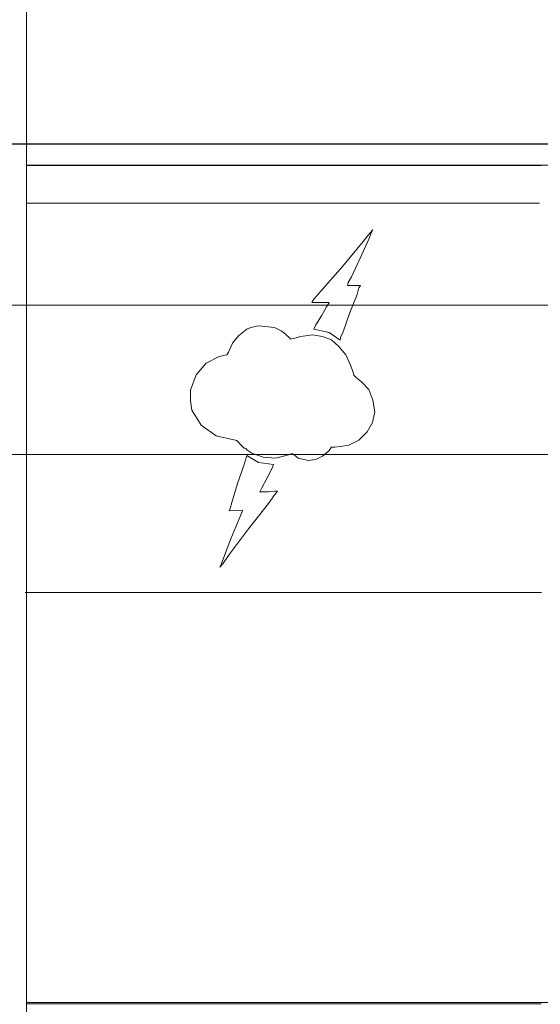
# Model space of a CAD drawing. Header units: millimetres. Extents: x -1290 to 1795, y -4192 to -1311.
# Tile 86 of 256: x 540.12 to 543.76, y -3254.94 to -3248.06. Entities that reach past the tile are written whole.
import ezdxf

# ---------------------------------------------------------------- set-up
doc = ezdxf.new("R2010")
doc.units = ezdxf.units.MM
doc.layers.add('Aparatura', color=7, linetype='Continuous', lineweight=13)

msp = doc.modelspace()

# ---------------------------------------------------------------- linework, layer by layer
at = {"layer": 'Aparatura', "lineweight": 13}
for points in [[(540.1701, -3246.0746), (540.1701, -3248.0926)], [(540.1701, -3246.1231), (540.1701, -3248.0924), (540.1701, -3248.2821), (540.1701, -3248.4611), (540.1701, -3248.5095), (540.1701, -3248.5578), (540.1701, -3248.5739), (540.1701, -3248.957), (540.1701, -3249.077), (540.1701, -3249.077), (543.7684, -3249.077)], [(540.1701, -3246.1231), (540.1701, -3248.0924), (540.1701, -3248.2821), (540.1701, -3248.4611), (540.1701, -3248.5095), (540.1701, -3248.5578), (540.1701, -3248.5739), (540.1701, -3248.957), (540.1701, -3249.077), (540.1701, -3249.077), (543.7684, -3249.077)], [(540.1701, -3248.0922), (540.1701, -3248.2823)], [(540.1701, -3248.4612), (540.1701, -3248.2819)], [(540.1701, -3248.5093), (540.1701, -3248.4608)], [(540.1701, -3248.509), (540.1701, -3249.4923)], [(540.1701, -3248.5575), (540.1701, -3248.574)], [(540.1701, -3249.3561), (540.1701, -3248.5736)], [(540.1701, -3248.9566), (540.1701, -3249.41)], [(543.7685, -3249.0766), (540.1701, -3249.0766), (540.1701, -3249.3415), (540.1701, -3249.3559), (540.1701, -3249.4096), (540.1701, -3249.4919), (540.1701, -3249.5545), (540.1701, -3249.5796), (540.1701, -3249.7532), (540.1701, -3249.7926), (540.1701, -3251.1441), (540.1701, -3252.0624), (543.7685, -3252.0624)], [(543.7685, -3249.0766), (540.1701, -3249.0766), (540.1701, -3249.3415), (540.1701, -3249.3559), (540.1701, -3249.4096), (540.1701, -3249.4919), (540.1701, -3249.5545), (540.1701, -3249.5796), (540.1701, -3249.7532), (540.1701, -3249.7926), (540.1701, -3251.1441), (540.1701, -3252.0624), (543.7685, -3252.0624)], [(540.1701, -3249.0766), (554.5685, -3249.0766)], [(543.7577, -3249.3414), (540.1701, -3249.3414)], [(540.1701, -3249.5548), (540.1701, -3249.3558)], [(540.1701, -3249.4919), (540.1701, -3252.0876)], [(540.1701, -3249.5544), (540.1701, -3249.5799)], [(540.1701, -3249.7535), (540.1701, -3249.5796)], [(540.1701, -3249.7531), (540.1701, -3251.1441)], [(540.1701, -3254.182), (540.1701, -3249.7926)], [(540.1701, -3251.1441), (540.1701, -3252.4957)], [(543.772, -3252.0624), (540.1612, -3252.0624)], [(543.7685, -3252.0624), (540.1701, -3252.0624), (540.1701, -3252.0875), (540.1701, -3252.1215), (540.1701, -3252.1394), (540.1701, -3252.4956), (540.1701, -3252.961), (540.1701, -3253.1418), (540.1701, -3253.4228), (540.1701, -3253.4909), (540.1701, -3254.1818), (540.1701, -3254.1908), (540.1701, -3254.2552), (540.1701, -3254.3948), (540.1701, -3254.4539), (540.1701, -3254.93), (540.1701, -3254.939), (540.1701, -3254.939), (543.7685, -3254.939)], [(543.7685, -3252.0624), (540.1701, -3252.0624), (540.1701, -3252.0875), (540.1701, -3252.1215), (540.1701, -3252.1394), (540.1701, -3252.4956), (540.1701, -3252.961), (540.1701, -3253.1418), (540.1701, -3253.4228), (540.1701, -3253.4909), (540.1701, -3254.1818), (540.1701, -3254.1908), (540.1701, -3254.2552), (540.1701, -3254.3948), (540.1701, -3254.4539), (540.1701, -3254.93), (540.1701, -3254.939), (540.1701, -3254.939), (543.7685, -3254.939)], [(543.7685, -3252.0624), (540.1701, -3252.0624), (540.1701, -3252.0875), (540.1701, -3252.1215), (540.1701, -3252.1394), (540.1701, -3252.4956), (540.1701, -3252.961), (540.1701, -3253.1418), (540.1701, -3253.4228), (540.1701, -3253.4909), (540.1701, -3254.1818), (540.1701, -3254.1908), (540.1701, -3254.2552), (540.1701, -3254.3948), (540.1701, -3254.4539), (540.1701, -3254.93), (540.1701, -3254.939), (540.1701, -3254.939), (543.7685, -3254.939)], [(540.1701, -3252.1217), (540.1701, -3252.0872)], [(540.1701, -3252.1396), (540.1701, -3252.1213)], [(540.1701, -3252.4953), (540.1701, -3252.9613)], [(540.1701, -3253.142), (540.1701, -3252.9609)], [(540.1701, -3253.1416), (540.1701, -3253.4229)], [(540.1701, -3253.4226), (540.1701, -3253.4908)], [(540.1701, -3253.4905), (540.1701, -3254.2553)], [(540.1701, -3254.1907), (540.1701, -3254.1817)], [(540.1701, -3254.255), (540.1701, -3254.3947)], [(540.1701, -3254.3947), (540.1701, -3254.454)], [(540.1701, -3254.939), (540.1701, -3254.4536)], [(540.1701, -3254.9444), (540.1701, -3254.9297)], [(540.1701, -3254.9386), (543.7685, -3254.9386)], [(540.1701, -3257.812), (540.1701, -3254.9386)]]:
    msp.add_lwpolyline(points, dxfattribs=at)
for points in [[(529.2552, -3248.9261), (594.0574, -3248.9261), (529.2552, -3248.9261)], [(594.0574, -3258.2025), (529.2552, -3258.2025), (529.2552, -3248.9261), (594.0574, -3248.9261), (594.0574, -3258.2025)], [(529.2585, -3248.9279), (594.0864, -3248.9279), (529.2585, -3248.9279)], [(594.0864, -3258.2007), (529.2585, -3258.2007), (529.2585, -3248.9279), (594.0864, -3248.9279), (594.0864, -3258.2007)], [(542.3663, -3250.2798), (542.3627, -3250.2977), (542.287, -3250.2458), (542.1808, -3250.2225), (542.1934, -3250.192), (542.233, -3250.1293), (542.2672, -3250.0667), (542.287, -3250.0362), (542.2618, -3250.0362), (542.2222, -3250.0362), (542.1808, -3250.0362), (542.1646, -3250.0362), (542.1808, -3250.0129), (542.2276, -3249.9556), (542.3789, -3249.7836), (542.5247, -3249.6099), (542.5715, -3249.5508), (542.5931, -3249.5275), (542.5823, -3249.5436), (542.5643, -3249.592), (542.5031, -3249.7245), (542.4437, -3249.8571), (542.4203, -3249.8965), (542.4149, -3249.9162), (542.5067, -3249.9162), (542.4941, -3249.9323), (542.4833, -3249.9789), (542.4311, -3250.1061), (542.3843, -3250.2404), (542.3663, -3250.2798)], [(542.3663, -3250.2798), (542.3627, -3250.2977), (542.287, -3250.2458), (542.1808, -3250.2225), (542.1934, -3250.192), (542.233, -3250.1293), (542.2672, -3250.0667), (542.287, -3250.0362), (542.2618, -3250.0362), (542.2222, -3250.0362), (542.1808, -3250.0362), (542.1646, -3250.0362), (542.1808, -3250.0129), (542.2276, -3249.9556), (542.3789, -3249.7836), (542.5247, -3249.6099), (542.5715, -3249.5508), (542.5931, -3249.5275), (542.5823, -3249.5436), (542.5643, -3249.592), (542.5031, -3249.7245), (542.4437, -3249.8571), (542.4203, -3249.8965), (542.4149, -3249.9162), (542.5067, -3249.9162), (542.4941, -3249.9323), (542.4833, -3249.9789), (542.4311, -3250.1061), (542.3843, -3250.2404), (542.3663, -3250.2798)], [(542.5067, -3249.9162), (542.4941, -3249.9323), (542.4833, -3249.9789), (542.4311, -3250.1061), (542.3843, -3250.2404), (542.3663, -3250.2798), (542.3627, -3250.2977), (542.287, -3250.2458), (542.1808, -3250.2225), (542.1934, -3250.192), (542.233, -3250.1293), (542.2672, -3250.0667), (542.287, -3250.0362), (542.2618, -3250.0362), (542.2222, -3250.0362), (542.1808, -3250.0362), (542.1646, -3250.0362), (542.1808, -3250.0129), (542.2276, -3249.9556), (542.3789, -3249.7836), (542.5247, -3249.6099), (542.5715, -3249.5508), (542.5931, -3249.5275), (542.5823, -3249.5436), (542.5643, -3249.592), (542.5031, -3249.7245), (542.4437, -3249.8571), (542.4203, -3249.8965), (542.4149, -3249.9162), (542.5067, -3249.9162)], [(542.287, -3250.2458), (542.3627, -3250.2977), (542.3663, -3250.2798), (542.3843, -3250.2404), (542.4311, -3250.1061), (542.4833, -3249.9789), (542.4941, -3249.9323), (542.5067, -3249.9162), (542.4149, -3249.9162), (542.4203, -3249.8965), (542.4437, -3249.8571), (542.5031, -3249.7245), (542.5643, -3249.592), (542.5823, -3249.5436), (542.5931, -3249.5275), (542.5715, -3249.5508), (542.5247, -3249.6099), (542.3789, -3249.7836), (542.2276, -3249.9556), (542.1808, -3250.0129), (542.1646, -3250.0362), (542.1808, -3250.0362), (542.2222, -3250.0362), (542.2618, -3250.0362), (542.287, -3250.0362), (542.2672, -3250.0667), (542.233, -3250.1293), (542.1934, -3250.192), (542.1808, -3250.2225), (542.287, -3250.2458)], [(542.287, -3250.2458), (542.3627, -3250.2977), (542.3663, -3250.2798), (542.3843, -3250.2404), (542.4311, -3250.1061), (542.4833, -3249.9789), (542.4941, -3249.9323), (542.5067, -3249.9162), (542.4149, -3249.9162), (542.4203, -3249.8965), (542.4437, -3249.8571), (542.5031, -3249.7245), (542.5643, -3249.592), (542.5823, -3249.5436), (542.5931, -3249.5275), (542.5715, -3249.5508), (542.5247, -3249.6099), (542.3789, -3249.7836), (542.2276, -3249.9556), (542.1808, -3250.0129), (542.1646, -3250.0362), (542.1808, -3250.0362), (542.2222, -3250.0362), (542.2618, -3250.0362), (542.287, -3250.0362), (542.2672, -3250.0667), (542.233, -3250.1293), (542.1934, -3250.192), (542.1808, -3250.2225), (542.287, -3250.2458)], [(542.287, -3250.2458), (542.3627, -3250.2977), (542.3663, -3250.2798), (542.3843, -3250.2404), (542.4311, -3250.1061), (542.4833, -3249.9789), (542.4941, -3249.9323), (542.5067, -3249.9162), (542.4149, -3249.9162), (542.4203, -3249.8965), (542.4437, -3249.8571), (542.5031, -3249.7245), (542.5643, -3249.592), (542.5823, -3249.5436), (542.5931, -3249.5275), (542.5715, -3249.5508), (542.5247, -3249.6099), (542.3789, -3249.7836), (542.2276, -3249.9556), (542.1808, -3250.0129), (542.1646, -3250.0362), (542.1808, -3250.0362), (542.2222, -3250.0362), (542.2618, -3250.0362), (542.287, -3250.0362), (542.2672, -3250.0667), (542.233, -3250.1293), (542.1934, -3250.192), (542.1808, -3250.2225), (542.287, -3250.2458)], [(542.287, -3250.2458), (542.3627, -3250.2977), (542.3663, -3250.2798), (542.3843, -3250.2404), (542.4311, -3250.1061), (542.4833, -3249.9789), (542.4941, -3249.9323), (542.5067, -3249.9162), (542.4149, -3249.9162), (542.4203, -3249.8965), (542.4437, -3249.8571), (542.5031, -3249.7245), (542.5643, -3249.592), (542.5823, -3249.5436), (542.5931, -3249.5275), (542.5715, -3249.5508), (542.5247, -3249.6099), (542.3789, -3249.7836), (542.2276, -3249.9556), (542.1808, -3250.0129), (542.1646, -3250.0362), (542.1808, -3250.0362), (542.2222, -3250.0362), (542.2618, -3250.0362), (542.287, -3250.0362), (542.2672, -3250.0667), (542.233, -3250.1293), (542.1934, -3250.192), (542.1808, -3250.2225), (542.287, -3250.2458)], [(542.287, -3250.2458), (542.3627, -3250.2977), (542.3663, -3250.2798), (542.3843, -3250.2404), (542.4311, -3250.1061), (542.4833, -3249.9789), (542.4941, -3249.9323), (542.5067, -3249.9162), (542.4149, -3249.9162), (542.4203, -3249.8965), (542.4437, -3249.8571), (542.5031, -3249.7245), (542.5643, -3249.592), (542.5823, -3249.5436), (542.5931, -3249.5275), (542.5715, -3249.5508), (542.5247, -3249.6099), (542.3789, -3249.7836), (542.2276, -3249.9556), (542.1808, -3250.0129), (542.1646, -3250.0362), (542.1808, -3250.0362), (542.2222, -3250.0362), (542.2618, -3250.0362), (542.287, -3250.0362), (542.2672, -3250.0667), (542.233, -3250.1293), (542.1934, -3250.192), (542.1808, -3250.2225), (542.287, -3250.2458)], [(542.287, -3250.2458), (542.3627, -3250.2977), (542.3663, -3250.2798), (542.3843, -3250.2404), (542.4311, -3250.1061), (542.4833, -3249.9789), (542.4941, -3249.9323), (542.5067, -3249.9162), (542.4149, -3249.9162), (542.4203, -3249.8965), (542.4437, -3249.8571), (542.5031, -3249.7245), (542.5643, -3249.592), (542.5823, -3249.5436), (542.5931, -3249.5275), (542.5715, -3249.5508), (542.5247, -3249.6099), (542.3789, -3249.7836), (542.2276, -3249.9556), (542.1808, -3250.0129), (542.1646, -3250.0362), (542.1808, -3250.0362), (542.2222, -3250.0362), (542.2618, -3250.0362), (542.287, -3250.0362), (542.2672, -3250.0667), (542.233, -3250.1293), (542.1934, -3250.192), (542.1808, -3250.2225), (542.287, -3250.2458)], [(542.287, -3250.2458), (542.3627, -3250.2977), (542.3663, -3250.2798), (542.3843, -3250.2404), (542.4311, -3250.1061), (542.4833, -3249.9789), (542.4941, -3249.9323), (542.5067, -3249.9162), (542.4149, -3249.9162), (542.4203, -3249.8965), (542.4437, -3249.8571), (542.5031, -3249.7245), (542.5643, -3249.592), (542.5823, -3249.5436), (542.5931, -3249.5275), (542.5715, -3249.5508), (542.5247, -3249.6099), (542.3789, -3249.7836), (542.2276, -3249.9556), (542.1808, -3250.0129), (542.1646, -3250.0362), (542.1808, -3250.0362), (542.2222, -3250.0362), (542.2618, -3250.0362), (542.287, -3250.0362), (542.2672, -3250.0667), (542.233, -3250.1293), (542.1934, -3250.192), (542.1808, -3250.2225), (542.287, -3250.2458)], [(528.9124, -3250.0538), (528.9124, -3251.2907), (527.8914, -3251.2907), (527.8914, -3255.8121), (528.9124, -3255.8121), (528.9124, -3257.0532), (594.3705, -3257.0532), (594.3705, -3255.8121), (595.3914, -3255.8121), (595.3914, -3251.2907), (594.3705, -3251.2907), (594.3705, -3250.0538), (528.9124, -3250.0538)], [(528.9124, -3250.0538), (528.9124, -3251.2907), (527.8914, -3251.2907), (527.8914, -3255.8121), (528.9124, -3255.8121), (528.9124, -3257.0532), (594.3705, -3257.0532), (594.3705, -3255.8121), (595.3914, -3255.8121), (595.3914, -3251.2907), (594.3705, -3251.2907), (594.3705, -3250.0538), (528.9124, -3250.0538)], [(528.9123, -3250.0538), (594.3705, -3250.0538), (594.3705, -3251.0971), (528.9123, -3251.0971), (528.9123, -3250.0538)], [(542.5643, -3250.6431), (542.5931, -3250.7183), (542.6057, -3250.7989), (542.5895, -3250.8741), (542.5535, -3250.9385), (542.4941, -3250.9976), (542.4239, -3251.0317), (542.3663, -3251.0424), (542.3267, -3251.0478), (542.2979, -3251.0478), (542.2979, -3251.0532), (542.2871, -3251.0711), (542.2799, -3251.0764), (542.2403, -3251.1105), (542.1935, -3251.1337), (542.1412, -3251.1409), (542.089, -3251.1284), (542.071, -3251.123), (542.0422, -3251.0997), (542.0296, -3251.0943), (542.0242, -3251.0943), (542.0026, -3251.0997), (541.9144, -3251.123), (541.8262, -3251.1176), (541.747, -3251.089), (541.711, -3251.0657), (541.7056, -3251.0585), (541.693, -3251.0532), (541.6768, -3251.037), (541.6408, -3251.0012), (541.4968, -3250.9672), (541.3924, -3250.892), (541.3276, -3250.7881), (541.3168, -3250.7236), (541.3168, -3250.6484), (541.3564, -3250.541), (541.4266, -3250.4586), (541.5184, -3250.4138), (541.5706, -3250.4013), (541.5832, -3250.3834), (541.612, -3250.3189), (541.6534, -3250.2688), (541.711, -3250.2222), (541.7398, -3250.2097), (541.792, -3250.1989), (541.9036, -3250.2097), (541.9504, -3250.233), (541.9666, -3250.2455), (542.008, -3250.2795), (542.0134, -3250.2903), (542.0242, -3250.2903), (542.0476, -3250.2849), (542.089, -3250.2741), (542.17, -3250.2616), (542.2403, -3250.2741), (542.3033, -3250.2974), (542.3555, -3250.3422), (542.4023, -3250.4013), (542.4365, -3250.4747), (542.4545, -3250.5231), (542.4599, -3250.5446), (542.4779, -3250.5625), (542.5121, -3250.5911), (542.5643, -3250.6431)], [(542.5643, -3250.6431), (542.5931, -3250.7183), (542.6057, -3250.7989), (542.5895, -3250.8741), (542.5535, -3250.9385), (542.4941, -3250.9976), (542.4239, -3251.0317), (542.3663, -3251.0424), (542.3267, -3251.0478), (542.2979, -3251.0478), (542.2979, -3251.0532), (542.2871, -3251.0711), (542.2799, -3251.0764), (542.2403, -3251.1105), (542.1935, -3251.1337), (542.1412, -3251.1409), (542.089, -3251.1284), (542.071, -3251.123), (542.0422, -3251.0997), (542.0296, -3251.0943), (542.0242, -3251.0943), (542.0026, -3251.0997), (541.9144, -3251.123), (541.8262, -3251.1176), (541.747, -3251.089), (541.711, -3251.0657), (541.7056, -3251.0585), (541.693, -3251.0532), (541.6768, -3251.037), (541.6408, -3251.0012), (541.4968, -3250.9672), (541.3924, -3250.892), (541.3276, -3250.7881), (541.3168, -3250.7236), (541.3168, -3250.6484), (541.3564, -3250.541), (541.4266, -3250.4586), (541.5184, -3250.4138), (541.5706, -3250.4013), (541.5832, -3250.3834), (541.612, -3250.3189), (541.6534, -3250.2688), (541.711, -3250.2222), (541.7398, -3250.2097), (541.792, -3250.1989), (541.9036, -3250.2097), (541.9504, -3250.233), (541.9666, -3250.2455), (542.008, -3250.2795), (542.0134, -3250.2903), (542.0242, -3250.2903), (542.0476, -3250.2849), (542.089, -3250.2741), (542.17, -3250.2616), (542.2403, -3250.2741), (542.3033, -3250.2974), (542.3555, -3250.3422), (542.4023, -3250.4013), (542.4365, -3250.4747), (542.4545, -3250.5231), (542.4599, -3250.5446), (542.4779, -3250.5625), (542.5121, -3250.5911), (542.5643, -3250.6431)], [(541.6408, -3251.0012), (541.4968, -3250.9672), (541.3924, -3250.892), (541.3276, -3250.7881), (541.3168, -3250.7236), (541.3168, -3250.6484), (541.3564, -3250.541), (541.4266, -3250.4586), (541.5184, -3250.4138), (541.5706, -3250.4013), (541.5832, -3250.3834), (541.612, -3250.3189), (541.6534, -3250.2688), (541.711, -3250.2222), (541.7398, -3250.2097), (541.792, -3250.1989), (541.9036, -3250.2097), (541.9504, -3250.233), (541.9666, -3250.2455), (542.008, -3250.2795), (542.0134, -3250.2903), (542.0242, -3250.2903), (542.0476, -3250.2849), (542.089, -3250.2741), (542.17, -3250.2616), (542.2403, -3250.2741), (542.3033, -3250.2974), (542.3555, -3250.3422), (542.4023, -3250.4013), (542.4365, -3250.4747), (542.4545, -3250.5231), (542.4599, -3250.5446), (542.4779, -3250.5625), (542.5121, -3250.5911), (542.5643, -3250.6431), (542.5931, -3250.7183), (542.6057, -3250.7989), (542.5895, -3250.8741), (542.5535, -3250.9385), (542.4941, -3250.9976), (542.4239, -3251.0317), (542.3663, -3251.0424), (542.3267, -3251.0478), (542.2979, -3251.0478), (542.2979, -3251.0532), (542.2871, -3251.0711), (542.2799, -3251.0764), (542.2403, -3251.1105), (542.1935, -3251.1337), (542.1412, -3251.1409), (542.089, -3251.1284), (542.071, -3251.123), (542.0422, -3251.0997), (542.0296, -3251.0943), (542.0242, -3251.0943), (542.0026, -3251.0997), (541.9144, -3251.123), (541.8262, -3251.1176), (541.747, -3251.089), (541.711, -3251.0657), (541.7056, -3251.0585), (541.693, -3251.0532), (541.6768, -3251.037), (541.6408, -3251.0012)], [(542.3033, -3250.2974), (542.2403, -3250.2741), (542.17, -3250.2616), (542.089, -3250.2741), (542.0476, -3250.2849), (542.0242, -3250.2903), (542.0134, -3250.2903), (542.008, -3250.2795), (541.9666, -3250.2455), (541.9504, -3250.233), (541.9036, -3250.2097), (541.792, -3250.1989), (541.7398, -3250.2097), (541.711, -3250.2222), (541.6534, -3250.2688), (541.612, -3250.3189), (541.5832, -3250.3834), (541.5706, -3250.4013), (541.5184, -3250.4138), (541.4266, -3250.4586), (541.3564, -3250.541), (541.3168, -3250.6484), (541.3168, -3250.7236), (541.3276, -3250.7881), (541.3924, -3250.892), (541.4968, -3250.9672), (541.6408, -3251.0012), (541.6768, -3251.037), (541.693, -3251.0532), (541.7056, -3251.0585), (541.711, -3251.0657), (541.747, -3251.089), (541.8262, -3251.1176), (541.9144, -3251.123), (542.0026, -3251.0997), (542.0242, -3251.0943), (542.0296, -3251.0943), (542.0422, -3251.0997), (542.071, -3251.123), (542.089, -3251.1284), (542.1412, -3251.1409), (542.1935, -3251.1337), (542.2403, -3251.1105), (542.2799, -3251.0764), (542.2871, -3251.0711), (542.2979, -3251.0532), (542.2979, -3251.0478), (542.3267, -3251.0478), (542.3663, -3251.0424), (542.4239, -3251.0317), (542.4941, -3250.9976), (542.5535, -3250.9385), (542.5895, -3250.8741), (542.6057, -3250.7989), (542.5931, -3250.7183), (542.5643, -3250.6431), (542.5121, -3250.5911), (542.4779, -3250.5625), (542.4599, -3250.5446), (542.4545, -3250.5231), (542.4365, -3250.4747), (542.4023, -3250.4013), (542.3555, -3250.3422), (542.3033, -3250.2974)], [(542.3033, -3250.2974), (542.2403, -3250.2741), (542.17, -3250.2616), (542.089, -3250.2741), (542.0476, -3250.2849), (542.0242, -3250.2903), (542.0134, -3250.2903), (542.008, -3250.2795), (541.9666, -3250.2455), (541.9504, -3250.233), (541.9036, -3250.2097), (541.792, -3250.1989), (541.7398, -3250.2097), (541.711, -3250.2222), (541.6534, -3250.2688), (541.612, -3250.3189), (541.5832, -3250.3834), (541.5706, -3250.4013), (541.5184, -3250.4138), (541.4266, -3250.4586), (541.3564, -3250.541), (541.3168, -3250.6484), (541.3168, -3250.7236), (541.3276, -3250.7881), (541.3924, -3250.892), (541.4968, -3250.9672), (541.6408, -3251.0012), (541.6768, -3251.037), (541.693, -3251.0532), (541.7056, -3251.0585), (541.711, -3251.0657), (541.747, -3251.089), (541.8262, -3251.1176), (541.9144, -3251.123), (542.0026, -3251.0997), (542.0242, -3251.0943), (542.0296, -3251.0943), (542.0422, -3251.0997), (542.071, -3251.123), (542.089, -3251.1284), (542.1412, -3251.1409), (542.1935, -3251.1337), (542.2403, -3251.1105), (542.2799, -3251.0764), (542.2871, -3251.0711), (542.2979, -3251.0532), (542.2979, -3251.0478), (542.3267, -3251.0478), (542.3663, -3251.0424), (542.4239, -3251.0317), (542.4941, -3250.9976), (542.5535, -3250.9385), (542.5895, -3250.8741), (542.6057, -3250.7989), (542.5931, -3250.7183), (542.5643, -3250.6431), (542.5121, -3250.5911), (542.4779, -3250.5625), (542.4599, -3250.5446), (542.4545, -3250.5231), (542.4365, -3250.4747), (542.4023, -3250.4013), (542.3555, -3250.3422), (542.3033, -3250.2974)], [(542.3033, -3250.2974), (542.2403, -3250.2741), (542.17, -3250.2616), (542.089, -3250.2741), (542.0476, -3250.2849), (542.0242, -3250.2903), (542.0134, -3250.2903), (542.008, -3250.2795), (541.9666, -3250.2455), (541.9504, -3250.233), (541.9036, -3250.2097), (541.792, -3250.1989), (541.7398, -3250.2097), (541.711, -3250.2222), (541.6534, -3250.2688), (541.612, -3250.3189), (541.5832, -3250.3834), (541.5706, -3250.4013), (541.5184, -3250.4138), (541.4266, -3250.4586), (541.3564, -3250.541), (541.3168, -3250.6484), (541.3168, -3250.7236), (541.3276, -3250.7881), (541.3924, -3250.892), (541.4968, -3250.9672), (541.6408, -3251.0012), (541.6768, -3251.037), (541.693, -3251.0532), (541.7056, -3251.0585), (541.711, -3251.0657), (541.747, -3251.089), (541.8262, -3251.1176), (541.9144, -3251.123), (542.0026, -3251.0997), (542.0242, -3251.0943), (542.0296, -3251.0943), (542.0422, -3251.0997), (542.071, -3251.123), (542.089, -3251.1284), (542.1412, -3251.1409), (542.1935, -3251.1337), (542.2403, -3251.1105), (542.2799, -3251.0764), (542.2871, -3251.0711), (542.2979, -3251.0532), (542.2979, -3251.0478), (542.3267, -3251.0478), (542.3663, -3251.0424), (542.4239, -3251.0317), (542.4941, -3250.9976), (542.5535, -3250.9385), (542.5895, -3250.8741), (542.6057, -3250.7989), (542.5931, -3250.7183), (542.5643, -3250.6431), (542.5121, -3250.5911), (542.4779, -3250.5625), (542.4599, -3250.5446), (542.4545, -3250.5231), (542.4365, -3250.4747), (542.4023, -3250.4013), (542.3555, -3250.3422), (542.3033, -3250.2974)], [(542.3033, -3250.2974), (542.2403, -3250.2741), (542.17, -3250.2616), (542.089, -3250.2741), (542.0476, -3250.2849), (542.0242, -3250.2903), (542.0134, -3250.2903), (542.008, -3250.2795), (541.9666, -3250.2455), (541.9504, -3250.233), (541.9036, -3250.2097), (541.792, -3250.1989), (541.7398, -3250.2097), (541.711, -3250.2222), (541.6534, -3250.2688), (541.612, -3250.3189), (541.5832, -3250.3834), (541.5706, -3250.4013), (541.5184, -3250.4138), (541.4266, -3250.4586), (541.3564, -3250.541), (541.3168, -3250.6484), (541.3168, -3250.7236), (541.3276, -3250.7881), (541.3924, -3250.892), (541.4968, -3250.9672), (541.6408, -3251.0012), (541.6768, -3251.037), (541.693, -3251.0532), (541.7056, -3251.0585), (541.711, -3251.0657), (541.747, -3251.089), (541.8262, -3251.1176), (541.9144, -3251.123), (542.0026, -3251.0997), (542.0242, -3251.0943), (542.0296, -3251.0943), (542.0422, -3251.0997), (542.071, -3251.123), (542.089, -3251.1284), (542.1412, -3251.1409), (542.1935, -3251.1337), (542.2403, -3251.1105), (542.2799, -3251.0764), (542.2871, -3251.0711), (542.2979, -3251.0532), (542.2979, -3251.0478), (542.3267, -3251.0478), (542.3663, -3251.0424), (542.4239, -3251.0317), (542.4941, -3250.9976), (542.5535, -3250.9385), (542.5895, -3250.8741), (542.6057, -3250.7989), (542.5931, -3250.7183), (542.5643, -3250.6431), (542.5121, -3250.5911), (542.4779, -3250.5625), (542.4599, -3250.5446), (542.4545, -3250.5231), (542.4365, -3250.4747), (542.4023, -3250.4013), (542.3555, -3250.3422), (542.3033, -3250.2974)], [(542.3033, -3250.2974), (542.2403, -3250.2741), (542.17, -3250.2616), (542.089, -3250.2741), (542.0476, -3250.2849), (542.0242, -3250.2903), (542.0134, -3250.2903), (542.008, -3250.2795), (541.9666, -3250.2455), (541.9504, -3250.233), (541.9036, -3250.2097), (541.792, -3250.1989), (541.7398, -3250.2097), (541.711, -3250.2222), (541.6534, -3250.2688), (541.612, -3250.3189), (541.5832, -3250.3834), (541.5706, -3250.4013), (541.5184, -3250.4138), (541.4266, -3250.4586), (541.3564, -3250.541), (541.3168, -3250.6484), (541.3168, -3250.7236), (541.3276, -3250.7881), (541.3924, -3250.892), (541.4968, -3250.9672), (541.6408, -3251.0012), (541.6768, -3251.037), (541.693, -3251.0532), (541.7056, -3251.0585), (541.711, -3251.0657), (541.747, -3251.089), (541.8262, -3251.1176), (541.9144, -3251.123), (542.0026, -3251.0997), (542.0242, -3251.0943), (542.0296, -3251.0943), (542.0422, -3251.0997), (542.071, -3251.123), (542.089, -3251.1284), (542.1412, -3251.1409), (542.1935, -3251.1337), (542.2403, -3251.1105), (542.2799, -3251.0764), (542.2871, -3251.0711), (542.2979, -3251.0532), (542.2979, -3251.0478), (542.3267, -3251.0478), (542.3663, -3251.0424), (542.4239, -3251.0317), (542.4941, -3250.9976), (542.5535, -3250.9385), (542.5895, -3250.8741), (542.6057, -3250.7989), (542.5931, -3250.7183), (542.5643, -3250.6431), (542.5121, -3250.5911), (542.4779, -3250.5625), (542.4599, -3250.5446), (542.4545, -3250.5231), (542.4365, -3250.4747), (542.4023, -3250.4013), (542.3555, -3250.3422), (542.3033, -3250.2974)], [(542.3033, -3250.2974), (542.2403, -3250.2741), (542.17, -3250.2616), (542.089, -3250.2741), (542.0476, -3250.2849), (542.0242, -3250.2903), (542.0134, -3250.2903), (542.008, -3250.2795), (541.9666, -3250.2455), (541.9504, -3250.233), (541.9036, -3250.2097), (541.792, -3250.1989), (541.7398, -3250.2097), (541.711, -3250.2222), (541.6534, -3250.2688), (541.612, -3250.3189), (541.5832, -3250.3834), (541.5706, -3250.4013), (541.5184, -3250.4138), (541.4266, -3250.4586), (541.3564, -3250.541), (541.3168, -3250.6484), (541.3168, -3250.7236), (541.3276, -3250.7881), (541.3924, -3250.892), (541.4968, -3250.9672), (541.6408, -3251.0012), (541.6768, -3251.037), (541.693, -3251.0532), (541.7056, -3251.0585), (541.711, -3251.0657), (541.747, -3251.089), (541.8262, -3251.1176), (541.9144, -3251.123), (542.0026, -3251.0997), (542.0242, -3251.0943), (542.0296, -3251.0943), (542.0422, -3251.0997), (542.071, -3251.123), (542.089, -3251.1284), (542.1412, -3251.1409), (542.1935, -3251.1337), (542.2403, -3251.1105), (542.2799, -3251.0764), (542.2871, -3251.0711), (542.2979, -3251.0532), (542.2979, -3251.0478), (542.3267, -3251.0478), (542.3663, -3251.0424), (542.4239, -3251.0317), (542.4941, -3250.9976), (542.5535, -3250.9385), (542.5895, -3250.8741), (542.6057, -3250.7989), (542.5931, -3250.7183), (542.5643, -3250.6431), (542.5121, -3250.5911), (542.4779, -3250.5625), (542.4599, -3250.5446), (542.4545, -3250.5231), (542.4365, -3250.4747), (542.4023, -3250.4013), (542.3555, -3250.3422), (542.3033, -3250.2974)], [(542.3033, -3250.2974), (542.2403, -3250.2741), (542.17, -3250.2616), (542.089, -3250.2741), (542.0476, -3250.2849), (542.0242, -3250.2903), (542.0134, -3250.2903), (542.008, -3250.2795), (541.9666, -3250.2455), (541.9504, -3250.233), (541.9036, -3250.2097), (541.792, -3250.1989), (541.7398, -3250.2097), (541.711, -3250.2222), (541.6534, -3250.2688), (541.612, -3250.3189), (541.5832, -3250.3834), (541.5706, -3250.4013), (541.5184, -3250.4138), (541.4266, -3250.4586), (541.3564, -3250.541), (541.3168, -3250.6484), (541.3168, -3250.7236), (541.3276, -3250.7881), (541.3924, -3250.892), (541.4968, -3250.9672), (541.6408, -3251.0012), (541.6768, -3251.037), (541.693, -3251.0532), (541.7056, -3251.0585), (541.711, -3251.0657), (541.747, -3251.089), (541.8262, -3251.1176), (541.9144, -3251.123), (542.0026, -3251.0997), (542.0242, -3251.0943), (542.0296, -3251.0943), (542.0422, -3251.0997), (542.071, -3251.123), (542.089, -3251.1284), (542.1412, -3251.1409), (542.1935, -3251.1337), (542.2403, -3251.1105), (542.2799, -3251.0764), (542.2871, -3251.0711), (542.2979, -3251.0532), (542.2979, -3251.0478), (542.3267, -3251.0478), (542.3663, -3251.0424), (542.4239, -3251.0317), (542.4941, -3250.9976), (542.5535, -3250.9385), (542.5895, -3250.8741), (542.6057, -3250.7989), (542.5931, -3250.7183), (542.5643, -3250.6431), (542.5121, -3250.5911), (542.4779, -3250.5625), (542.4599, -3250.5446), (542.4545, -3250.5231), (542.4365, -3250.4747), (542.4023, -3250.4013), (542.3555, -3250.3422), (542.3033, -3250.2974)], [(541.7922, -3251.153), (541.8967, -3251.1691), (541.8859, -3251.1977), (541.8499, -3251.2658), (541.8156, -3251.3302), (541.803, -3251.3589), (541.821, -3251.3589), (541.8625, -3251.3589), (541.9075, -3251.3535), (541.9256, -3251.3535), (541.9075, -3251.3768), (541.8625, -3251.4395), (541.7237, -3251.6185), (541.583, -3251.8047), (541.5434, -3251.862), (541.5235, -3251.8853), (541.5325, -3251.8674), (541.5488, -3251.8226), (541.5993, -3251.6883), (541.6587, -3251.5487), (541.6768, -3251.5039), (541.6804, -3251.4878), (541.5884, -3251.4914), (541.5938, -3251.4753), (541.6065, -3251.4341), (541.6461, -3251.3016), (541.693, -3251.1691), (541.7056, -3251.1225), (541.711, -3251.1046), (541.7922, -3251.153)], [(541.7922, -3251.153), (541.8967, -3251.1691), (541.8859, -3251.1977), (541.8499, -3251.2658), (541.8156, -3251.3302), (541.803, -3251.3589), (541.821, -3251.3589), (541.8625, -3251.3589), (541.9075, -3251.3535), (541.9256, -3251.3535), (541.9075, -3251.3768), (541.8625, -3251.4395), (541.7237, -3251.6185), (541.583, -3251.8047), (541.5434, -3251.862), (541.5235, -3251.8853), (541.5325, -3251.8674), (541.5488, -3251.8226), (541.5993, -3251.6883), (541.6587, -3251.5487), (541.6768, -3251.5039), (541.6804, -3251.4878), (541.5884, -3251.4914), (541.5938, -3251.4753), (541.6065, -3251.4341), (541.6461, -3251.3016), (541.693, -3251.1691), (541.7056, -3251.1225), (541.711, -3251.1046), (541.7922, -3251.153)], [(541.5884, -3251.4914), (541.5938, -3251.4753), (541.6065, -3251.4341), (541.6461, -3251.3016), (541.693, -3251.1691), (541.7056, -3251.1225), (541.711, -3251.1046), (541.7922, -3251.153), (541.8967, -3251.1691), (541.8859, -3251.1977), (541.8499, -3251.2658), (541.8156, -3251.3302), (541.803, -3251.3589), (541.821, -3251.3589), (541.8625, -3251.3589), (541.9075, -3251.3535), (541.9256, -3251.3535), (541.9075, -3251.3768), (541.8625, -3251.4395), (541.7237, -3251.6185), (541.583, -3251.8047), (541.5434, -3251.862), (541.5235, -3251.8853), (541.5325, -3251.8674), (541.5488, -3251.8226), (541.5993, -3251.6883), (541.6587, -3251.5487), (541.6768, -3251.5039), (541.6804, -3251.4878), (541.5884, -3251.4914)], [(541.8967, -3251.1691), (541.7922, -3251.153), (541.711, -3251.1046), (541.7056, -3251.1225), (541.693, -3251.1691), (541.6461, -3251.3016), (541.6065, -3251.4341), (541.5938, -3251.4753), (541.5884, -3251.4914), (541.6804, -3251.4878), (541.6768, -3251.5039), (541.6587, -3251.5487), (541.5993, -3251.6883), (541.5488, -3251.8226), (541.5325, -3251.8674), (541.5235, -3251.8853), (541.5434, -3251.862), (541.583, -3251.8047), (541.7237, -3251.6185), (541.8625, -3251.4395), (541.9075, -3251.3768), (541.9256, -3251.3535), (541.9075, -3251.3535), (541.8625, -3251.3589), (541.821, -3251.3589), (541.803, -3251.3589), (541.8156, -3251.3302), (541.8499, -3251.2658), (541.8859, -3251.1977), (541.8967, -3251.1691)], [(541.8967, -3251.1691), (541.7922, -3251.153), (541.711, -3251.1046), (541.7056, -3251.1225), (541.693, -3251.1691), (541.6461, -3251.3016), (541.6065, -3251.4341), (541.5938, -3251.4753), (541.5884, -3251.4914), (541.6804, -3251.4878), (541.6768, -3251.5039), (541.6587, -3251.5487), (541.5993, -3251.6883), (541.5488, -3251.8226), (541.5325, -3251.8674), (541.5235, -3251.8853), (541.5434, -3251.862), (541.583, -3251.8047), (541.7237, -3251.6185), (541.8625, -3251.4395), (541.9075, -3251.3768), (541.9256, -3251.3535), (541.9075, -3251.3535), (541.8625, -3251.3589), (541.821, -3251.3589), (541.803, -3251.3589), (541.8156, -3251.3302), (541.8499, -3251.2658), (541.8859, -3251.1977), (541.8967, -3251.1691)], [(541.8967, -3251.1691), (541.7922, -3251.153), (541.711, -3251.1046), (541.7056, -3251.1225), (541.693, -3251.1691), (541.6461, -3251.3016), (541.6065, -3251.4341), (541.5938, -3251.4753), (541.5884, -3251.4914), (541.6804, -3251.4878), (541.6768, -3251.5039), (541.6587, -3251.5487), (541.5993, -3251.6883), (541.5488, -3251.8226), (541.5325, -3251.8674), (541.5235, -3251.8853), (541.5434, -3251.862), (541.583, -3251.8047), (541.7237, -3251.6185), (541.8625, -3251.4395), (541.9075, -3251.3768), (541.9256, -3251.3535), (541.9075, -3251.3535), (541.8625, -3251.3589), (541.821, -3251.3589), (541.803, -3251.3589), (541.8156, -3251.3302), (541.8499, -3251.2658), (541.8859, -3251.1977), (541.8967, -3251.1691)], [(541.8967, -3251.1691), (541.7922, -3251.153), (541.711, -3251.1046), (541.7056, -3251.1225), (541.693, -3251.1691), (541.6461, -3251.3016), (541.6065, -3251.4341), (541.5938, -3251.4753), (541.5884, -3251.4914), (541.6804, -3251.4878), (541.6768, -3251.5039), (541.6587, -3251.5487), (541.5993, -3251.6883), (541.5488, -3251.8226), (541.5325, -3251.8674), (541.5235, -3251.8853), (541.5434, -3251.862), (541.583, -3251.8047), (541.7237, -3251.6185), (541.8625, -3251.4395), (541.9075, -3251.3768), (541.9256, -3251.3535), (541.9075, -3251.3535), (541.8625, -3251.3589), (541.821, -3251.3589), (541.803, -3251.3589), (541.8156, -3251.3302), (541.8499, -3251.2658), (541.8859, -3251.1977), (541.8967, -3251.1691)], [(541.8967, -3251.1691), (541.7922, -3251.153), (541.711, -3251.1046), (541.7056, -3251.1225), (541.693, -3251.1691), (541.6461, -3251.3016), (541.6065, -3251.4341), (541.5938, -3251.4753), (541.5884, -3251.4914), (541.6804, -3251.4878), (541.6768, -3251.5039), (541.6587, -3251.5487), (541.5993, -3251.6883), (541.5488, -3251.8226), (541.5325, -3251.8674), (541.5235, -3251.8853), (541.5434, -3251.862), (541.583, -3251.8047), (541.7237, -3251.6185), (541.8625, -3251.4395), (541.9075, -3251.3768), (541.9256, -3251.3535), (541.9075, -3251.3535), (541.8625, -3251.3589), (541.821, -3251.3589), (541.803, -3251.3589), (541.8156, -3251.3302), (541.8499, -3251.2658), (541.8859, -3251.1977), (541.8967, -3251.1691)], [(541.8967, -3251.1691), (541.7922, -3251.153), (541.711, -3251.1046), (541.7056, -3251.1225), (541.693, -3251.1691), (541.6461, -3251.3016), (541.6065, -3251.4341), (541.5938, -3251.4753), (541.5884, -3251.4914), (541.6804, -3251.4878), (541.6768, -3251.5039), (541.6587, -3251.5487), (541.5993, -3251.6883), (541.5488, -3251.8226), (541.5325, -3251.8674), (541.5235, -3251.8853), (541.5434, -3251.862), (541.583, -3251.8047), (541.7237, -3251.6185), (541.8625, -3251.4395), (541.9075, -3251.3768), (541.9256, -3251.3535), (541.9075, -3251.3535), (541.8625, -3251.3589), (541.821, -3251.3589), (541.803, -3251.3589), (541.8156, -3251.3302), (541.8499, -3251.2658), (541.8859, -3251.1977), (541.8967, -3251.1691)], [(541.8967, -3251.1691), (541.7922, -3251.153), (541.711, -3251.1046), (541.7056, -3251.1225), (541.693, -3251.1691), (541.6461, -3251.3016), (541.6065, -3251.4341), (541.5938, -3251.4753), (541.5884, -3251.4914), (541.6804, -3251.4878), (541.6768, -3251.5039), (541.6587, -3251.5487), (541.5993, -3251.6883), (541.5488, -3251.8226), (541.5325, -3251.8674), (541.5235, -3251.8853), (541.5434, -3251.862), (541.583, -3251.8047), (541.7237, -3251.6185), (541.8625, -3251.4395), (541.9075, -3251.3768), (541.9256, -3251.3535), (541.9075, -3251.3535), (541.8625, -3251.3589), (541.821, -3251.3589), (541.803, -3251.3589), (541.8156, -3251.3302), (541.8499, -3251.2658), (541.8859, -3251.1977), (541.8967, -3251.1691)], [(554.5685, -3254.9297), (540.1701, -3254.9297), (540.1701, -3264.4795), (554.5685, -3264.4795), (554.5685, -3254.9297)], [(554.5685, -3254.9297), (540.1701, -3254.9297), (540.1701, -3264.4795), (554.5685, -3264.4795), (554.5685, -3254.9297)]]:
    msp.add_lwpolyline(points, close=True, dxfattribs=at)

doc.saveas('drawing.dxf')
